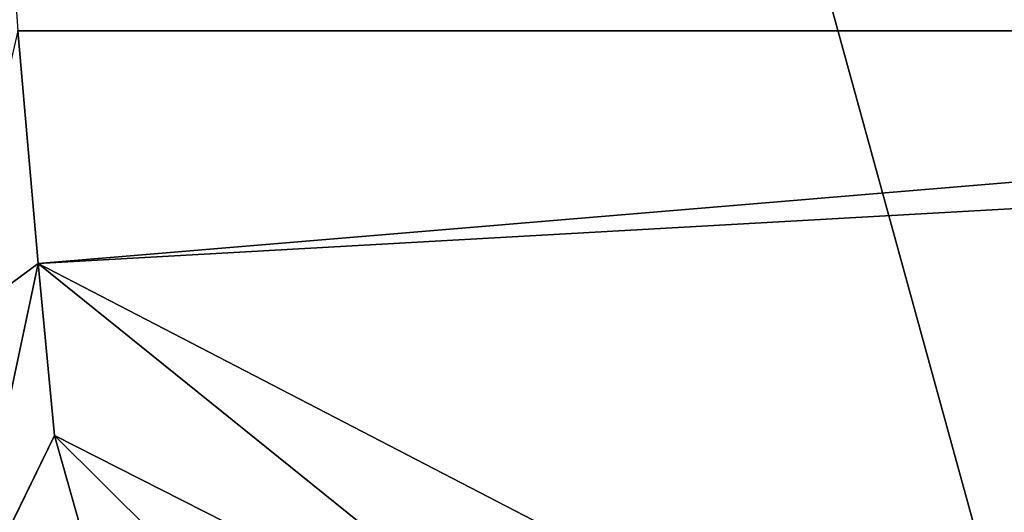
# Model space of a CAD drawing. Header units: metres. Extents: x -1004 to 0, y -808 to 0.
# Tile 8 of 116: x -931 to -800, y -700 to -634. Entities that reach past the tile are written whole.
import ezdxf

# ---------------------------------------------------------------- set-up
doc = ezdxf.new("R2010")
doc.units = ezdxf.units.M

msp = doc.modelspace()

# ---------------------------------------------------------------- linework, layer by layer
at = {"layer": 'top0123413'}
for points in [[(-994.037292, -794.032166, 90), (-994.037292, -10, 90), (-787.024658, -763.271118, 90)], [(-787.024658, -763.271118, 90), (-994.037292, -10, 90), (-533.424561, -638.481384, 90)], [(-994.037292, -10, 90), (-526.238708, -632.856445, 90), (-533.424561, -638.481384, 90)], [(-548.091431, -624.124634, 109.128922), (-935.06543, -581.893372, 109.866074), (-557.370667, -635.821777, 108.924751)], [(-935.06543, -581.893372, 109.866074), (-931.173462, -635.794861, 108.925217), (-557.370667, -635.821777, 108.924751)], [(-928.493896, -666.817932, 108.383713), (-931.173462, -635.794861, 108.925217), (-940.308167, -675.568787, 136.137054)], [(-557.370667, -635.821777, 108.924751), (-931.173462, -635.794861, 108.925217), (-928.493896, -666.817932, 108.383713)], [(-562.60083, -646.210693, 108.743408), (-557.370667, -635.821777, 108.924751), (-928.493896, -666.817932, 108.383713)], [(-928.493896, -666.817932, 108.383713), (-807.526306, -729.609375, 107.287682), (-562.60083, -646.210693, 108.743408)], [(-807.526306, -729.609375, 107.287682), (-748.16095, -733.559814, 107.218727), (-562.60083, -646.210693, 108.743408)], [(-928.493896, -666.817932, 108.383713), (-940.308167, -675.568787, 136.137054), (-938.7677, -715.296021, 135.99823)], [(-926.304443, -689.748474, 107.983452), (-928.493896, -666.817932, 108.383713), (-938.7677, -715.296021, 135.99823)], [(-926.304443, -689.748474, 107.983452), (-855.406555, -725.782349, 107.354485), (-928.493896, -666.817932, 108.383713)], [(-855.406555, -725.782349, 107.354485), (-807.526306, -729.609375, 107.287682), (-928.493896, -666.817932, 108.383713)], [(-938.7677, -715.296021, 135.99823), (-950.816833, -739.955444, 163.059708), (-926.304443, -689.748474, 107.983452)], [(-950.816833, -739.955444, 163.059708), (-922.924622, -701.699097, 107.774857), (-926.304443, -689.748474, 107.983452)], [(-922.924622, -701.699097, 107.774857), (-893.519409, -722.321716, 107.414894), (-926.304443, -689.748474, 107.983452)], [(-893.519409, -722.321716, 107.414894), (-855.406555, -725.782349, 107.354485), (-926.304443, -689.748474, 107.983452)]]:
    msp.add_3dface(points, dxfattribs=at)

doc.saveas('drawing.dxf')
